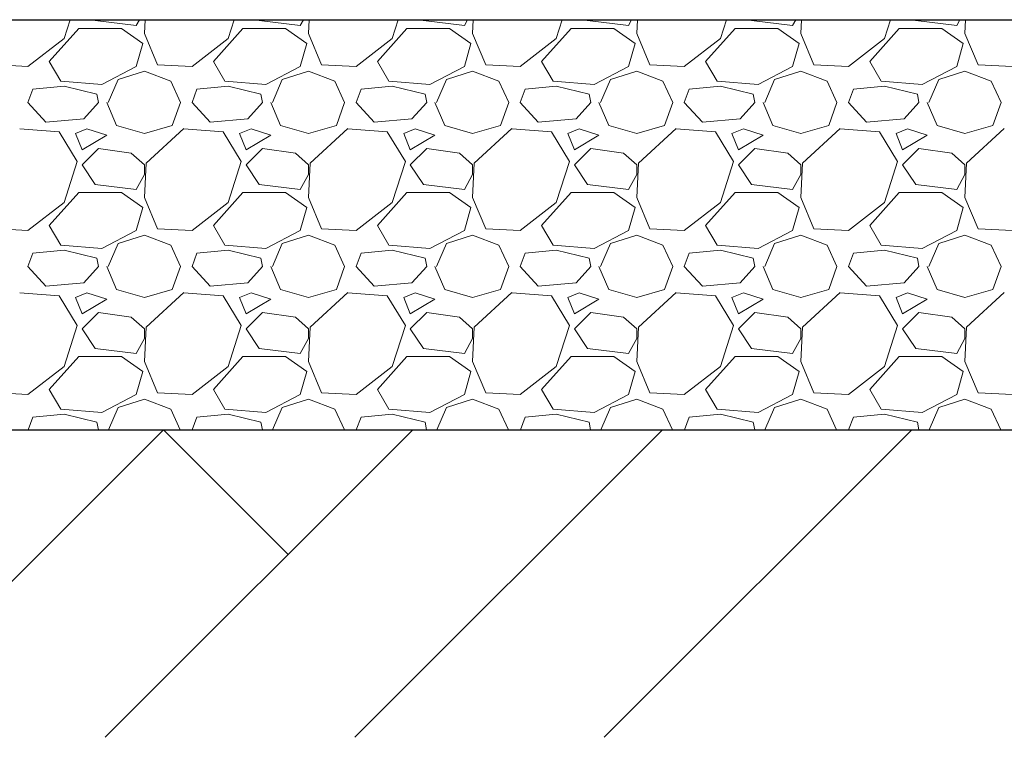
# Model space of a CAD drawing. Header units: millimetres. Extents: x 2063114 to 14983986, y -126020516 to 213791.
# Tile 96 of 256: x 2464068 to 2465268, y -1648577 to -1647702. Entities that reach past the tile are written whole.
import ezdxf

# ---------------------------------------------------------------- set-up
doc = ezdxf.new("R2010")
doc.units = ezdxf.units.MM
doc.layers.add('.', color=7, linetype='Continuous', lineweight=15)
doc.layers.add('Format', color=7, linetype='Continuous', lineweight=35)

msp = doc.modelspace()

# ---------------------------------------------------------------- linework, layer by layer
at = {"layer": '.', "linetype": 'Continuous', "lineweight": 0}
for p, q in [((2464122.39046, -1647724.4868), (2464129.72165, -1647701.57683)), ((2464159.78299, -1647701.57683), (2464160.38939, -1647702.48644)), ((2464160.38918, -1647702.48825), (2464210.38927, -1647708.48826)), ((2464210.38932, -1647708.48641), (2464214.22798, -1647701.57683)), ((2464221.19301, -1647701.57683), (2464220.38779, -1647718.48639)), ((2464322.39046, -1647724.4868), (2464329.72165, -1647701.57683)), ((2464359.78299, -1647701.57683), (2464360.38939, -1647702.48644)), ((2464360.38918, -1647702.48825), (2464410.38927, -1647708.48826)), ((2464410.38932, -1647708.48641), (2464414.22798, -1647701.57683)), ((2464421.19301, -1647701.57683), (2464420.38779, -1647718.48639)), ((2464522.39046, -1647724.4868), (2464529.72165, -1647701.57683)), ((2464559.78299, -1647701.57683), (2464560.38939, -1647702.48644)), ((2464560.38918, -1647702.48825), (2464610.38927, -1647708.48826)), ((2464610.38932, -1647708.48641), (2464614.22798, -1647701.57683)), ((2464621.19301, -1647701.57683), (2464620.38779, -1647718.48639)), ((2464722.39046, -1647724.4868), (2464729.72165, -1647701.57683)), ((2464759.78299, -1647701.57683), (2464760.38939, -1647702.48644)), ((2464760.38918, -1647702.48825), (2464810.38927, -1647708.48826)), ((2464810.38932, -1647708.48641), (2464814.22798, -1647701.57683)), ((2464821.19301, -1647701.57683), (2464820.38779, -1647718.48639)), ((2464922.39046, -1647724.4868), (2464929.72165, -1647701.57683)), ((2464959.78299, -1647701.57683), (2464960.38939, -1647702.48644)), ((2464960.38918, -1647702.48825), (2465010.38927, -1647708.48826)), ((2465010.38932, -1647708.48641), (2465014.22798, -1647701.57683)), ((2465021.19301, -1647701.57683), (2465020.38779, -1647718.48639)), ((2465122.39046, -1647724.4868), (2465129.72165, -1647701.57683)), ((2465159.78299, -1647701.57683), (2465160.38939, -1647702.48644)), ((2465160.38918, -1647702.48825), (2465210.38927, -1647708.48826)), ((2465210.38932, -1647708.48641), (2465214.22798, -1647701.57683)), ((2465221.19301, -1647701.57683), (2465220.38779, -1647718.48639)), ((2464104.38931, -1647752.48637), (2464140.38925, -1647712.48645)), ((2464140.3894, -1647712.48645), (2464192.3894, -1647712.48645)), ((2464192.38964, -1647712.48609), (2464218.38966, -1647730.4861)), ((2464220.39002, -1647718.48618), (2464236.39, -1647756.48613)), ((2464304.38931, -1647752.48637), (2464340.38925, -1647712.48645)), ((2464340.3894, -1647712.48645), (2464392.3894, -1647712.48645)), ((2464392.38964, -1647712.48609), (2464418.38966, -1647730.4861)), ((2464420.39002, -1647718.48618), (2464436.39, -1647756.48613)), ((2464504.38931, -1647752.48637), (2464540.38925, -1647712.48645)), ((2464540.3894, -1647712.48645), (2464592.3894, -1647712.48645)), ((2464592.38964, -1647712.48609), (2464618.38966, -1647730.4861)), ((2464620.39002, -1647718.48618), (2464636.39, -1647756.48613)), ((2464704.38931, -1647752.48637), (2464740.38925, -1647712.48645)), ((2464740.3894, -1647712.48645), (2464792.3894, -1647712.48645)), ((2464792.38964, -1647712.48609), (2464818.38966, -1647730.4861)), ((2464820.39002, -1647718.48618), (2464836.39, -1647756.48613)), ((2464904.38931, -1647752.48637), (2464940.38925, -1647712.48645)), ((2464940.3894, -1647712.48645), (2464992.3894, -1647712.48645)), ((2464992.38964, -1647712.48609), (2465018.38966, -1647730.4861)), ((2465020.39002, -1647718.48618), (2465036.39, -1647756.48613)), ((2465104.38931, -1647752.48637), (2465140.38925, -1647712.48645)), ((2465140.3894, -1647712.48645), (2465192.3894, -1647712.48645)), ((2465192.38964, -1647712.48609), (2465218.38966, -1647730.4861)), ((2465220.39002, -1647718.48618), (2465236.39, -1647756.48613)), ((2464078.3895, -1647758.4866), (2464122.38954, -1647724.48657)), ((2464218.38949, -1647730.48648), (2464210.3895, -1647758.48644)), ((2464278.3895, -1647758.4866), (2464322.38954, -1647724.48657)), ((2464418.38949, -1647730.48648), (2464410.3895, -1647758.48644)), ((2464478.3895, -1647758.4866), (2464522.38954, -1647724.48657)), ((2464618.38949, -1647730.48648), (2464610.3895, -1647758.48644)), ((2464678.3895, -1647758.4866), (2464722.38954, -1647724.48657)), ((2464818.38949, -1647730.48648), (2464810.3895, -1647758.48644)), ((2464878.3895, -1647758.4866), (2464922.38954, -1647724.48657)), ((2465018.38949, -1647730.48648), (2465010.3895, -1647758.48644)), ((2465078.3895, -1647758.4866), (2465122.38954, -1647724.48657)), ((2465218.38949, -1647730.48648), (2465210.3895, -1647758.48644)), ((2464118.39061, -1647776.48574), (2464104.39066, -1647752.48581)), ((2464318.39061, -1647776.48574), (2464304.39066, -1647752.48581)), ((2464518.39061, -1647776.48574), (2464504.39066, -1647752.48581)), ((2464718.39061, -1647776.48574), (2464704.39066, -1647752.48581)), ((2464918.39061, -1647776.48574), (2464904.39066, -1647752.48581)), ((2465118.39061, -1647776.48574), (2465104.39066, -1647752.48581)), ((2464036.38942, -1647756.48589), (2464078.38943, -1647758.48589)), ((2464210.38737, -1647758.48257), (2464168.38743, -1647780.48253)), ((2464188.38947, -1647774.48668), (2464220.38956, -1647764.48665)), ((2464220.3894, -1647764.48645), (2464252.38938, -1647776.48644)), ((2464236.38942, -1647756.48589), (2464278.38943, -1647758.48589)), ((2464410.38736, -1647758.48257), (2464368.38743, -1647780.48253)), ((2464388.38947, -1647774.48668), (2464420.38956, -1647764.48665)), ((2464420.3894, -1647764.48645), (2464452.38938, -1647776.48644)), ((2464436.38942, -1647756.48589), (2464478.38943, -1647758.48589)), ((2464610.38736, -1647758.48257), (2464568.38743, -1647780.48253)), ((2464588.38947, -1647774.48668), (2464620.38956, -1647764.48665)), ((2464620.3894, -1647764.48645), (2464652.38938, -1647776.48644)), ((2464636.38942, -1647756.48589), (2464678.38943, -1647758.48589)), ((2464810.38736, -1647758.48257), (2464768.38743, -1647780.48253)), ((2464788.38947, -1647774.48668), (2464820.38956, -1647764.48665)), ((2464820.3894, -1647764.48645), (2464852.38938, -1647776.48644)), ((2464836.38942, -1647756.48589), (2464878.38943, -1647758.48589)), ((2465010.38736, -1647758.48257), (2464968.38743, -1647780.48253)), ((2464988.38947, -1647774.48668), (2465020.38956, -1647764.48665)), ((2465020.3894, -1647764.48645), (2465052.38938, -1647776.48644)), ((2465036.38942, -1647756.48589), (2465078.38943, -1647758.48589)), ((2465210.38736, -1647758.48257), (2465168.38743, -1647780.48253)), ((2465188.38947, -1647774.48668), (2465220.38956, -1647764.48665)), ((2465220.3894, -1647764.48645), (2465252.38938, -1647776.48644)), ((2465236.38942, -1647756.48589), (2465278.38943, -1647758.48589)), ((2464168.38936, -1647780.48687), (2464118.38931, -1647776.48687)), ((2464176.38932, -1647802.48641), (2464188.38928, -1647774.4865)), ((2464252.39018, -1647776.48608), (2464264.39016, -1647802.48604)), ((2464368.38936, -1647780.48687), (2464318.38931, -1647776.48687)), ((2464376.38932, -1647802.48641), (2464388.38928, -1647774.4865)), ((2464452.39018, -1647776.48608), (2464464.39016, -1647802.48604)), ((2464568.38936, -1647780.48687), (2464518.38931, -1647776.48687)), ((2464576.38932, -1647802.48641), (2464588.38928, -1647774.4865)), ((2464652.39018, -1647776.48608), (2464664.39016, -1647802.48604)), ((2464768.38936, -1647780.48687), (2464718.38931, -1647776.48687)), ((2464776.38932, -1647802.48641), (2464788.38928, -1647774.4865)), ((2464852.39018, -1647776.48608), (2464864.39016, -1647802.48604)), ((2464968.38936, -1647780.48687), (2464918.38931, -1647776.48687)), ((2464976.38932, -1647802.48641), (2464988.38928, -1647774.4865)), ((2465052.39018, -1647776.48608), (2465064.39016, -1647802.48604)), ((2465168.38936, -1647780.48687), (2465118.38931, -1647776.48687)), ((2465176.38932, -1647802.48641), (2465188.38928, -1647774.4865)), ((2465252.39018, -1647776.48608), (2465264.39016, -1647802.48604)), ((2464078.38937, -1647802.48644), (2464084.38936, -1647786.48644)), ((2464122.3892, -1647782.48455), (2464084.38914, -1647786.48456)), ((2464162.3894, -1647792.48645), (2464122.38945, -1647782.48646)), ((2464278.38937, -1647802.48644), (2464284.38936, -1647786.48644)), ((2464322.3892, -1647782.48455), (2464284.38914, -1647786.48456)), ((2464362.3894, -1647792.48645), (2464322.38945, -1647782.48646)), ((2464478.38937, -1647802.48644), (2464484.38936, -1647786.48644)), ((2464522.3892, -1647782.48455), (2464484.38914, -1647786.48456)), ((2464562.3894, -1647792.48645), (2464522.38945, -1647782.48646)), ((2464678.38937, -1647802.48644), (2464684.38936, -1647786.48644)), ((2464722.3892, -1647782.48455), (2464684.38914, -1647786.48456)), ((2464762.3894, -1647792.48645), (2464722.38945, -1647782.48646)), ((2464878.38937, -1647802.48644), (2464884.38936, -1647786.48644)), ((2464922.3892, -1647782.48455), (2464884.38914, -1647786.48456)), ((2464962.3894, -1647792.48645), (2464922.38945, -1647782.48646)), ((2465078.38937, -1647802.48644), (2465084.38936, -1647786.48644)), ((2465122.3892, -1647782.48455), (2465084.38914, -1647786.48456)), ((2465162.3894, -1647792.48645), (2465122.38945, -1647782.48646)), ((2464100.38939, -1647826.48645), (2464078.38942, -1647802.48648)), ((2464164.39029, -1647802.48726), (2464146.39032, -1647822.48722)), ((2464164.38941, -1647802.48644), (2464162.38942, -1647792.48648)), ((2464174.38981, -1647802.48627), (2464186.38977, -1647830.48619)), ((2464254.38911, -1647830.48622), (2464264.38913, -1647802.48616)), ((2464300.38939, -1647826.48645), (2464278.38942, -1647802.48648)), ((2464364.39029, -1647802.48726), (2464346.39032, -1647822.48722)), ((2464364.38941, -1647802.48644), (2464362.38942, -1647792.48648)), ((2464374.38981, -1647802.48627), (2464386.38977, -1647830.48619)), ((2464454.38911, -1647830.48622), (2464464.38913, -1647802.48616)), ((2464500.38939, -1647826.48645), (2464478.38942, -1647802.48648)), ((2464564.39029, -1647802.48726), (2464546.39032, -1647822.48722)), ((2464564.38941, -1647802.48644), (2464562.38942, -1647792.48648)), ((2464574.38981, -1647802.48627), (2464586.38977, -1647830.48619)), ((2464654.38911, -1647830.48622), (2464664.38913, -1647802.48616)), ((2464700.38939, -1647826.48645), (2464678.38942, -1647802.48648)), ((2464764.39029, -1647802.48726), (2464746.39032, -1647822.48722)), ((2464764.38941, -1647802.48644), (2464762.38942, -1647792.48648)), ((2464774.38981, -1647802.48627), (2464786.38977, -1647830.48619)), ((2464854.38911, -1647830.48622), (2464864.38913, -1647802.48616)), ((2464900.38939, -1647826.48645), (2464878.38942, -1647802.48648)), ((2464964.39029, -1647802.48726), (2464946.39032, -1647822.48722)), ((2464964.38941, -1647802.48644), (2464962.38942, -1647792.48648)), ((2464974.38981, -1647802.48627), (2464986.38977, -1647830.48619)), ((2465054.38911, -1647830.48622), (2465064.38913, -1647802.48616)), ((2465100.38939, -1647826.48645), (2465078.38942, -1647802.48648)), ((2465164.39029, -1647802.48726), (2465146.39032, -1647822.48722)), ((2465164.38941, -1647802.48644), (2465162.38942, -1647792.48648)), ((2465174.38981, -1647802.48627), (2465186.38977, -1647830.48619)), ((2465254.38911, -1647830.48622), (2465264.38913, -1647802.48616)), ((2464146.38935, -1647822.48585), (2464100.38933, -1647826.48585)), ((2464346.38935, -1647822.48585), (2464300.38934, -1647826.48585)), ((2464546.38935, -1647822.48585), (2464500.38933, -1647826.48585)), ((2464746.38935, -1647822.48585), (2464700.38933, -1647826.48585)), ((2464946.38935, -1647822.48585), (2464900.38933, -1647826.48585)), ((2465146.38935, -1647822.48585), (2465100.38933, -1647826.48585)), ((2464116.38943, -1647838.48599), (2464068.38941, -1647834.48599)), ((2464138.38826, -1647874.48714), (2464116.38829, -1647838.48718)), ((2464150.38957, -1647834.48684), (2464136.38952, -1647840.48687)), ((2464174.3894, -1647842.48645), (2464150.38942, -1647834.48646)), ((2464186.38939, -1647830.48647), (2464220.3893, -1647840.48645)), ((2464220.38945, -1647840.48662), (2464254.38936, -1647830.48664)), ((2464268.38274, -1647834.47915), (2464222.38278, -1647876.47912)), ((2464316.38943, -1647838.48599), (2464268.38941, -1647834.48599)), ((2464338.38826, -1647874.48714), (2464316.38829, -1647838.48718)), ((2464350.38957, -1647834.48684), (2464336.38952, -1647840.48687)), ((2464374.3894, -1647842.48645), (2464350.38942, -1647834.48646)), ((2464386.38939, -1647830.48647), (2464420.3893, -1647840.48645)), ((2464420.38945, -1647840.48662), (2464454.38936, -1647830.48664)), ((2464468.38274, -1647834.47915), (2464422.38278, -1647876.47912)), ((2464516.38943, -1647838.48599), (2464468.38941, -1647834.48599)), ((2464538.38826, -1647874.48714), (2464516.38829, -1647838.48718)), ((2464550.38957, -1647834.48684), (2464536.38952, -1647840.48687)), ((2464574.3894, -1647842.48645), (2464550.38942, -1647834.48646)), ((2464586.38939, -1647830.48647), (2464620.3893, -1647840.48645)), ((2464620.38945, -1647840.48662), (2464654.38936, -1647830.48664)), ((2464668.38274, -1647834.47915), (2464622.38278, -1647876.47912)), ((2464716.38943, -1647838.48599), (2464668.38941, -1647834.48599)), ((2464738.38826, -1647874.48714), (2464716.38829, -1647838.48718)), ((2464750.38957, -1647834.48684), (2464736.38952, -1647840.48687)), ((2464774.3894, -1647842.48645), (2464750.38942, -1647834.48646)), ((2464786.38939, -1647830.48647), (2464820.3893, -1647840.48645)), ((2464820.38945, -1647840.48662), (2464854.38936, -1647830.48664)), ((2464868.38274, -1647834.47915), (2464822.38278, -1647876.47912)), ((2464916.38943, -1647838.48599), (2464868.38941, -1647834.48599)), ((2464938.38826, -1647874.48714), (2464916.38829, -1647838.48718)), ((2464950.38957, -1647834.48684), (2464936.38952, -1647840.48687)), ((2464974.3894, -1647842.48645), (2464950.38942, -1647834.48646)), ((2464986.38939, -1647830.48647), (2465020.3893, -1647840.48645)), ((2465020.38945, -1647840.48662), (2465054.38936, -1647830.48664)), ((2465068.38274, -1647834.47915), (2465022.38278, -1647876.47912)), ((2465116.38943, -1647838.48599), (2465068.38941, -1647834.48599)), ((2465138.38826, -1647874.48714), (2465116.38828, -1647838.48718)), ((2465150.38957, -1647834.48684), (2465136.38952, -1647840.48687)), ((2465174.3894, -1647842.48645), (2465150.38942, -1647834.48646)), ((2465186.38939, -1647830.48647), (2465220.3893, -1647840.48645)), ((2465220.38945, -1647840.48662), (2465254.38936, -1647830.48664)), ((2465268.38274, -1647834.47915), (2465222.38278, -1647876.47912)), ((2464136.38922, -1647840.48652), (2464144.38919, -1647860.48646)), ((2464144.38939, -1647860.48643), (2464174.38946, -1647842.48639)), ((2464336.38922, -1647840.48652), (2464344.38919, -1647860.48646)), ((2464344.38939, -1647860.48643), (2464374.38946, -1647842.48639)), ((2464536.38922, -1647840.48652), (2464544.38919, -1647860.48646)), ((2464544.38939, -1647860.48643), (2464574.38946, -1647842.48639)), ((2464736.38922, -1647840.48652), (2464744.38919, -1647860.48646)), ((2464744.38939, -1647860.48643), (2464774.38946, -1647842.48639)), ((2464936.38922, -1647840.48652), (2464944.38919, -1647860.48646)), ((2464944.38939, -1647860.48643), (2464974.38946, -1647842.48639)), ((2465136.38922, -1647840.48652), (2465144.38919, -1647860.48646)), ((2465144.38939, -1647860.48643), (2465174.38946, -1647842.48639)), ((2464164.3894, -1647858.48645), (2464144.38945, -1647878.4864)), ((2464204.38941, -1647864.48631), (2464164.38951, -1647858.48633)), ((2464364.3894, -1647858.48645), (2464344.38945, -1647878.4864)), ((2464404.38941, -1647864.48631), (2464364.38951, -1647858.48633)), ((2464564.3894, -1647858.48645), (2464544.38945, -1647878.4864)), ((2464604.38941, -1647864.48631), (2464564.38951, -1647858.48633)), ((2464764.3894, -1647858.48645), (2464744.38945, -1647878.4864)), ((2464804.38941, -1647864.48631), (2464764.38951, -1647858.48633)), ((2464964.3894, -1647858.48645), (2464944.38945, -1647878.4864)), ((2465004.38941, -1647864.48631), (2464964.38951, -1647858.48633)), ((2465164.3894, -1647858.48645), (2465144.38945, -1647878.4864)), ((2465204.38941, -1647864.48631), (2465164.38951, -1647858.48633)), ((2464122.39046, -1647924.4868), (2464138.39046, -1647874.48682)), ((2464220.38965, -1647878.48615), (2464204.38972, -1647864.48621)), ((2464322.39046, -1647924.4868), (2464338.39046, -1647874.48682)), ((2464420.38965, -1647878.48615), (2464404.38972, -1647864.48621)), ((2464522.39046, -1647924.4868), (2464538.39046, -1647874.48682)), ((2464620.38965, -1647878.48615), (2464604.38972, -1647864.48621)), ((2464722.39046, -1647924.4868), (2464738.39046, -1647874.48682)), ((2464820.38965, -1647878.48615), (2464804.38972, -1647864.48621)), ((2464922.39046, -1647924.4868), (2464938.39046, -1647874.48682)), ((2465020.38965, -1647878.48615), (2465004.38972, -1647864.48621)), ((2465122.39046, -1647924.4868), (2465138.39046, -1647874.48682)), ((2465220.38965, -1647878.48615), (2465204.38972, -1647864.48621)), ((2464144.3894, -1647878.48645), (2464160.38939, -1647902.48644)), ((2464222.38779, -1647876.48638), (2464220.38779, -1647918.48639)), ((2464220.3894, -1647890.48645), (2464220.3894, -1647878.48645)), ((2464344.3894, -1647878.48645), (2464360.38939, -1647902.48644)), ((2464422.38779, -1647876.48638), (2464420.38779, -1647918.48639)), ((2464420.3894, -1647890.48645), (2464420.3894, -1647878.48645)), ((2464544.3894, -1647878.48645), (2464560.38939, -1647902.48644)), ((2464622.38779, -1647876.48638), (2464620.38779, -1647918.48639)), ((2464620.3894, -1647890.48645), (2464620.3894, -1647878.48645)), ((2464744.3894, -1647878.48645), (2464760.38939, -1647902.48644)), ((2464822.38779, -1647876.48638), (2464820.38779, -1647918.48639)), ((2464820.3894, -1647890.48645), (2464820.3894, -1647878.48645)), ((2464944.3894, -1647878.48645), (2464960.38939, -1647902.48644)), ((2465022.38779, -1647876.48638), (2465020.38779, -1647918.48639)), ((2465020.3894, -1647890.48645), (2465020.3894, -1647878.48645)), ((2465144.3894, -1647878.48645), (2465160.38939, -1647902.48644)), ((2465222.38779, -1647876.48638), (2465220.38779, -1647918.48639)), ((2465220.3894, -1647890.48645), (2465220.3894, -1647878.48645)), ((2464210.38932, -1647908.48641), (2464220.3893, -1647890.48646)), ((2464410.38932, -1647908.48641), (2464420.3893, -1647890.48646)), ((2464610.38932, -1647908.48641), (2464620.3893, -1647890.48646)), ((2464810.38932, -1647908.48641), (2464820.3893, -1647890.48646)), ((2465010.38932, -1647908.48641), (2465020.3893, -1647890.48646)), ((2465210.38932, -1647908.48641), (2465220.3893, -1647890.48646)), ((2464160.38918, -1647902.48825), (2464210.38927, -1647908.48826)), ((2464360.38918, -1647902.48825), (2464410.38927, -1647908.48826)), ((2464560.38918, -1647902.48825), (2464610.38927, -1647908.48826)), ((2464760.38918, -1647902.48825), (2464810.38927, -1647908.48826)), ((2464960.38918, -1647902.48825), (2465010.38927, -1647908.48826)), ((2465160.38918, -1647902.48825), (2465210.38927, -1647908.48826)), ((2464104.38931, -1647952.48637), (2464140.38925, -1647912.48645)), ((2464140.3894, -1647912.48645), (2464192.3894, -1647912.48645)), ((2464192.38964, -1647912.48609), (2464218.38966, -1647930.4861)), ((2464220.39002, -1647918.48618), (2464236.39, -1647956.48613)), ((2464304.38931, -1647952.48637), (2464340.38925, -1647912.48645)), ((2464340.3894, -1647912.48645), (2464392.3894, -1647912.48645)), ((2464392.38964, -1647912.48609), (2464418.38966, -1647930.4861)), ((2464420.39002, -1647918.48618), (2464436.39, -1647956.48613)), ((2464504.38931, -1647952.48637), (2464540.38925, -1647912.48645)), ((2464540.3894, -1647912.48645), (2464592.3894, -1647912.48645)), ((2464592.38964, -1647912.48609), (2464618.38966, -1647930.4861)), ((2464620.39002, -1647918.48618), (2464636.39, -1647956.48613)), ((2464704.38931, -1647952.48637), (2464740.38925, -1647912.48645)), ((2464740.3894, -1647912.48645), (2464792.3894, -1647912.48645)), ((2464792.38964, -1647912.48609), (2464818.38966, -1647930.4861)), ((2464820.39002, -1647918.48618), (2464836.39, -1647956.48613)), ((2464904.38931, -1647952.48637), (2464940.38925, -1647912.48645)), ((2464940.3894, -1647912.48645), (2464992.3894, -1647912.48645)), ((2464992.38964, -1647912.48609), (2465018.38966, -1647930.4861)), ((2465020.39002, -1647918.48618), (2465036.39, -1647956.48613)), ((2465104.38931, -1647952.48637), (2465140.38925, -1647912.48645)), ((2465140.3894, -1647912.48645), (2465192.3894, -1647912.48645)), ((2465192.38964, -1647912.48609), (2465218.38966, -1647930.4861)), ((2465220.39002, -1647918.48618), (2465236.39, -1647956.48613)), ((2464078.3895, -1647958.4866), (2464122.38954, -1647924.48657)), ((2464218.38949, -1647930.48648), (2464210.3895, -1647958.48644)), ((2464278.3895, -1647958.4866), (2464322.38954, -1647924.48657)), ((2464418.38949, -1647930.48648), (2464410.3895, -1647958.48644)), ((2464478.3895, -1647958.4866), (2464522.38954, -1647924.48657)), ((2464618.38949, -1647930.48648), (2464610.3895, -1647958.48644)), ((2464678.3895, -1647958.4866), (2464722.38954, -1647924.48657)), ((2464818.38949, -1647930.48648), (2464810.3895, -1647958.48644)), ((2464878.3895, -1647958.4866), (2464922.38954, -1647924.48657)), ((2465018.38949, -1647930.48648), (2465010.3895, -1647958.48644)), ((2465078.3895, -1647958.4866), (2465122.38954, -1647924.48657)), ((2465218.38949, -1647930.48648), (2465210.3895, -1647958.48644)), ((2464036.38942, -1647956.48589), (2464078.38943, -1647958.48589)), ((2464118.39061, -1647976.48574), (2464104.39066, -1647952.48581)), ((2464210.38736, -1647958.48257), (2464168.38743, -1647980.48253)), ((2464236.38942, -1647956.48589), (2464278.38943, -1647958.48589)), ((2464318.39061, -1647976.48574), (2464304.39066, -1647952.48581)), ((2464410.38736, -1647958.48257), (2464368.38743, -1647980.48253)), ((2464436.38942, -1647956.48589), (2464478.38943, -1647958.48589)), ((2464518.39061, -1647976.48574), (2464504.39066, -1647952.48581)), ((2464610.38736, -1647958.48257), (2464568.38743, -1647980.48253)), ((2464636.38942, -1647956.48589), (2464678.38943, -1647958.48589)), ((2464718.39061, -1647976.48574), (2464704.39066, -1647952.48581)), ((2464810.38736, -1647958.48257), (2464768.38743, -1647980.48253)), ((2464836.38942, -1647956.48589), (2464878.38943, -1647958.48589)), ((2464918.39061, -1647976.48574), (2464904.39066, -1647952.48581)), ((2465010.38736, -1647958.48257), (2464968.38743, -1647980.48253)), ((2465036.38942, -1647956.48589), (2465078.38943, -1647958.48589)), ((2465118.39061, -1647976.48574), (2465104.39066, -1647952.48581)), ((2465210.38736, -1647958.48257), (2465168.38743, -1647980.48253)), ((2465236.38942, -1647956.48589), (2465278.38943, -1647958.48589)), ((2464188.38947, -1647974.48668), (2464220.38956, -1647964.48665)), ((2464220.3894, -1647964.48645), (2464252.38938, -1647976.48644)), ((2464388.38947, -1647974.48668), (2464420.38956, -1647964.48665)), ((2464420.3894, -1647964.48645), (2464452.38938, -1647976.48644)), ((2464588.38947, -1647974.48668), (2464620.38956, -1647964.48665)), ((2464620.3894, -1647964.48645), (2464652.38938, -1647976.48644)), ((2464788.38947, -1647974.48668), (2464820.38956, -1647964.48665)), ((2464820.3894, -1647964.48645), (2464852.38938, -1647976.48644)), ((2464988.38947, -1647974.48668), (2465020.38956, -1647964.48665)), ((2465020.3894, -1647964.48645), (2465052.38938, -1647976.48644)), ((2465188.38947, -1647974.48668), (2465220.38956, -1647964.48665)), ((2465220.3894, -1647964.48645), (2465252.38938, -1647976.48644)), ((2464122.3892, -1647982.48455), (2464084.38914, -1647986.48456)), ((2464168.38936, -1647980.48687), (2464118.38931, -1647976.48687)), ((2464162.3894, -1647992.48645), (2464122.38945, -1647982.48646)), ((2464176.38932, -1648002.48641), (2464188.38928, -1647974.4865)), ((2464252.39018, -1647976.48608), (2464264.39016, -1648002.48604)), ((2464322.3892, -1647982.48455), (2464284.38914, -1647986.48456)), ((2464368.38936, -1647980.48687), (2464318.38931, -1647976.48687)), ((2464362.3894, -1647992.48645), (2464322.38945, -1647982.48646)), ((2464376.38932, -1648002.48641), (2464388.38928, -1647974.4865)), ((2464452.39018, -1647976.48608), (2464464.39016, -1648002.48604)), ((2464522.3892, -1647982.48455), (2464484.38914, -1647986.48456)), ((2464568.38936, -1647980.48687), (2464518.38931, -1647976.48687)), ((2464562.3894, -1647992.48645), (2464522.38945, -1647982.48646)), ((2464576.38932, -1648002.48641), (2464588.38928, -1647974.4865)), ((2464652.39018, -1647976.48608), (2464664.39016, -1648002.48604)), ((2464722.3892, -1647982.48455), (2464684.38914, -1647986.48456)), ((2464768.38936, -1647980.48687), (2464718.38931, -1647976.48687)), ((2464762.3894, -1647992.48645), (2464722.38945, -1647982.48646)), ((2464776.38932, -1648002.48641), (2464788.38928, -1647974.4865)), ((2464852.39018, -1647976.48608), (2464864.39016, -1648002.48604)), ((2464922.3892, -1647982.48455), (2464884.38914, -1647986.48456)), ((2464968.38936, -1647980.48687), (2464918.38931, -1647976.48687)), ((2464962.3894, -1647992.48645), (2464922.38945, -1647982.48646)), ((2464976.38932, -1648002.48641), (2464988.38928, -1647974.4865)), ((2465052.39018, -1647976.48608), (2465064.39016, -1648002.48604)), ((2465122.3892, -1647982.48455), (2465084.38914, -1647986.48456)), ((2465168.38936, -1647980.48687), (2465118.38931, -1647976.48687)), ((2465162.3894, -1647992.48645), (2465122.38945, -1647982.48646)), ((2465176.38932, -1648002.48641), (2465188.38928, -1647974.4865)), ((2465252.39018, -1647976.48608), (2465264.39016, -1648002.48604)), ((2464078.38937, -1648002.48644), (2464084.38936, -1647986.48644)), ((2464164.38941, -1648002.48644), (2464162.38942, -1647992.48648)), ((2464278.38937, -1648002.48644), (2464284.38936, -1647986.48644)), ((2464364.38941, -1648002.48644), (2464362.38942, -1647992.48648)), ((2464478.38937, -1648002.48644), (2464484.38936, -1647986.48644)), ((2464564.38941, -1648002.48644), (2464562.38942, -1647992.48648)), ((2464678.38937, -1648002.48644), (2464684.38936, -1647986.48644)), ((2464764.38941, -1648002.48644), (2464762.38942, -1647992.48648)), ((2464878.38937, -1648002.48644), (2464884.38936, -1647986.48644)), ((2464964.38941, -1648002.48644), (2464962.38942, -1647992.48648)), ((2465078.38937, -1648002.48644), (2465084.38936, -1647986.48644)), ((2465164.38941, -1648002.48644), (2465162.38942, -1647992.48648)), ((2464100.38939, -1648026.48645), (2464078.38942, -1648002.48648)), ((2464164.39029, -1648002.48726), (2464146.39032, -1648022.48722)), ((2464174.38981, -1648002.48627), (2464186.38977, -1648030.48619)), ((2464254.38911, -1648030.48622), (2464264.38913, -1648002.48616)), ((2464300.38939, -1648026.48645), (2464278.38942, -1648002.48648)), ((2464364.39029, -1648002.48726), (2464346.39032, -1648022.48722)), ((2464374.38981, -1648002.48627), (2464386.38977, -1648030.48619)), ((2464454.38911, -1648030.48622), (2464464.38913, -1648002.48616)), ((2464500.38939, -1648026.48645), (2464478.38942, -1648002.48648)), ((2464564.39029, -1648002.48726), (2464546.39032, -1648022.48722)), ((2464574.38981, -1648002.48627), (2464586.38977, -1648030.48619)), ((2464654.38911, -1648030.48622), (2464664.38913, -1648002.48616)), ((2464700.38939, -1648026.48645), (2464678.38942, -1648002.48648)), ((2464764.39029, -1648002.48726), (2464746.39032, -1648022.48722)), ((2464774.38981, -1648002.48627), (2464786.38977, -1648030.48619)), ((2464854.38911, -1648030.48622), (2464864.38913, -1648002.48616)), ((2464900.38939, -1648026.48645), (2464878.38942, -1648002.48648)), ((2464964.39029, -1648002.48726), (2464946.39032, -1648022.48722)), ((2464974.38981, -1648002.48627), (2464986.38977, -1648030.48619)), ((2465054.38911, -1648030.48622), (2465064.38913, -1648002.48616)), ((2465100.38939, -1648026.48645), (2465078.38942, -1648002.48648)), ((2465164.39029, -1648002.48726), (2465146.39032, -1648022.48722)), ((2465174.38981, -1648002.48627), (2465186.38977, -1648030.48619)), ((2465254.38911, -1648030.48622), (2465264.38913, -1648002.48616)), ((2464146.38935, -1648022.48585), (2464100.38934, -1648026.48585)), ((2464186.38939, -1648030.48647), (2464220.3893, -1648040.48645)), ((2464220.38945, -1648040.48662), (2464254.38936, -1648030.48664)), ((2464346.38935, -1648022.48585), (2464300.38933, -1648026.48585)), ((2464386.38939, -1648030.48647), (2464420.3893, -1648040.48645)), ((2464420.38945, -1648040.48662), (2464454.38936, -1648030.48664)), ((2464546.38935, -1648022.48585), (2464500.38933, -1648026.48585)), ((2464586.38939, -1648030.48647), (2464620.3893, -1648040.48645)), ((2464620.38945, -1648040.48662), (2464654.38936, -1648030.48664)), ((2464746.38935, -1648022.48585), (2464700.38933, -1648026.48585)), ((2464786.38939, -1648030.48647), (2464820.3893, -1648040.48645)), ((2464820.38945, -1648040.48662), (2464854.38936, -1648030.48664)), ((2464946.38935, -1648022.48585), (2464900.38933, -1648026.48585)), ((2464986.38939, -1648030.48647), (2465020.3893, -1648040.48645)), ((2465020.38945, -1648040.48662), (2465054.38936, -1648030.48664)), ((2465146.38935, -1648022.48585), (2465100.38933, -1648026.48585)), ((2465186.38939, -1648030.48647), (2465220.3893, -1648040.48645)), ((2465220.38945, -1648040.48662), (2465254.38936, -1648030.48664)), ((2464116.38943, -1648038.48599), (2464068.38941, -1648034.48599)), ((2464138.38826, -1648074.48714), (2464116.38829, -1648038.48718)), ((2464136.38922, -1648040.48652), (2464144.38919, -1648060.48646)), ((2464150.38957, -1648034.48684), (2464136.38952, -1648040.48687)), ((2464144.38939, -1648060.48643), (2464174.38946, -1648042.48639)), ((2464174.3894, -1648042.48645), (2464150.38942, -1648034.48646)), ((2464268.38274, -1648034.47915), (2464222.38278, -1648076.47912)), ((2464316.38943, -1648038.48599), (2464268.38941, -1648034.48599)), ((2464338.38826, -1648074.48714), (2464316.38829, -1648038.48718)), ((2464336.38922, -1648040.48652), (2464344.38919, -1648060.48646)), ((2464350.38957, -1648034.48684), (2464336.38952, -1648040.48687)), ((2464344.38939, -1648060.48643), (2464374.38946, -1648042.48639)), ((2464374.3894, -1648042.48645), (2464350.38942, -1648034.48646)), ((2464468.38274, -1648034.47915), (2464422.38278, -1648076.47912)), ((2464516.38943, -1648038.48599), (2464468.38941, -1648034.48599)), ((2464538.38826, -1648074.48714), (2464516.38829, -1648038.48718)), ((2464536.38922, -1648040.48652), (2464544.38919, -1648060.48646)), ((2464550.38957, -1648034.48684), (2464536.38952, -1648040.48687)), ((2464544.38939, -1648060.48643), (2464574.38946, -1648042.48639)), ((2464574.3894, -1648042.48645), (2464550.38942, -1648034.48646)), ((2464668.38274, -1648034.47915), (2464622.38278, -1648076.47912)), ((2464716.38943, -1648038.48599), (2464668.38941, -1648034.48599)), ((2464738.38826, -1648074.48714), (2464716.38829, -1648038.48718)), ((2464736.38922, -1648040.48652), (2464744.38919, -1648060.48646)), ((2464750.38957, -1648034.48684), (2464736.38952, -1648040.48687)), ((2464744.38939, -1648060.48643), (2464774.38946, -1648042.48639)), ((2464774.3894, -1648042.48645), (2464750.38942, -1648034.48646)), ((2464868.38274, -1648034.47915), (2464822.38278, -1648076.47912)), ((2464916.38943, -1648038.48599), (2464868.38941, -1648034.48599)), ((2464938.38826, -1648074.48714), (2464916.38829, -1648038.48718)), ((2464936.38922, -1648040.48652), (2464944.38919, -1648060.48646)), ((2464950.38957, -1648034.48684), (2464936.38952, -1648040.48687)), ((2464944.38939, -1648060.48643), (2464974.38946, -1648042.48639)), ((2464974.3894, -1648042.48645), (2464950.38942, -1648034.48646)), ((2465068.38274, -1648034.47915), (2465022.38277, -1648076.47912)), ((2465116.38943, -1648038.48599), (2465068.38941, -1648034.48599)), ((2465138.38826, -1648074.48714), (2465116.38828, -1648038.48718)), ((2465136.38922, -1648040.48652), (2465144.38919, -1648060.48646)), ((2465150.38957, -1648034.48684), (2465136.38952, -1648040.48687)), ((2465144.38939, -1648060.48643), (2465174.38946, -1648042.48639)), ((2465174.3894, -1648042.48645), (2465150.38942, -1648034.48646)), ((2465268.38274, -1648034.47915), (2465222.38277, -1648076.47912)), ((2464164.3894, -1648058.48645), (2464144.38945, -1648078.4864)), ((2464204.38941, -1648064.48631), (2464164.38951, -1648058.48633)), ((2464220.38965, -1648078.48615), (2464204.38972, -1648064.48621)), ((2464364.3894, -1648058.48645), (2464344.38945, -1648078.4864)), ((2464404.38941, -1648064.48631), (2464364.38951, -1648058.48633)), ((2464420.38965, -1648078.48615), (2464404.38972, -1648064.48621)), ((2464564.3894, -1648058.48645), (2464544.38945, -1648078.4864)), ((2464604.38941, -1648064.48631), (2464564.38951, -1648058.48633)), ((2464620.38965, -1648078.48615), (2464604.38972, -1648064.48621)), ((2464764.3894, -1648058.48645), (2464744.38945, -1648078.4864)), ((2464804.38941, -1648064.48631), (2464764.38951, -1648058.48633)), ((2464820.38965, -1648078.48615), (2464804.38972, -1648064.48621)), ((2464964.3894, -1648058.48645), (2464944.38945, -1648078.4864)), ((2465004.38941, -1648064.48631), (2464964.38951, -1648058.48633)), ((2465020.38965, -1648078.48615), (2465004.38972, -1648064.48621)), ((2465164.3894, -1648058.48645), (2465144.38945, -1648078.4864)), ((2465204.38941, -1648064.48631), (2465164.38951, -1648058.48633)), ((2465220.38965, -1648078.48615), (2465204.38972, -1648064.48621)), ((2464122.39046, -1648124.4868), (2464138.39046, -1648074.48682)), ((2464144.3894, -1648078.48645), (2464160.38939, -1648102.48644)), ((2464222.38779, -1648076.48638), (2464220.38779, -1648118.48639)), ((2464220.3894, -1648090.48645), (2464220.3894, -1648078.48645)), ((2464322.39046, -1648124.4868), (2464338.39046, -1648074.48682)), ((2464344.3894, -1648078.48645), (2464360.38939, -1648102.48644)), ((2464422.38779, -1648076.48638), (2464420.38779, -1648118.48639)), ((2464420.3894, -1648090.48645), (2464420.3894, -1648078.48645)), ((2464522.39046, -1648124.4868), (2464538.39046, -1648074.48682)), ((2464544.3894, -1648078.48645), (2464560.38939, -1648102.48644)), ((2464622.38779, -1648076.48638), (2464620.38779, -1648118.48639)), ((2464620.3894, -1648090.48645), (2464620.3894, -1648078.48645)), ((2464722.39046, -1648124.4868), (2464738.39046, -1648074.48682)), ((2464744.3894, -1648078.48645), (2464760.38939, -1648102.48644)), ((2464822.38779, -1648076.48638), (2464820.38779, -1648118.48639)), ((2464820.3894, -1648090.48645), (2464820.3894, -1648078.48645)), ((2464922.39046, -1648124.4868), (2464938.39046, -1648074.48682)), ((2464944.3894, -1648078.48645), (2464960.38939, -1648102.48644)), ((2465022.38779, -1648076.48638), (2465020.38779, -1648118.48639)), ((2465020.3894, -1648090.48645), (2465020.3894, -1648078.48645)), ((2465122.39046, -1648124.4868), (2465138.39046, -1648074.48682)), ((2465144.3894, -1648078.48645), (2465160.38939, -1648102.48644)), ((2465222.38779, -1648076.48638), (2465220.38779, -1648118.48639)), ((2465220.3894, -1648090.48645), (2465220.3894, -1648078.48645)), ((2464210.38932, -1648108.48641), (2464220.3893, -1648090.48646)), ((2464410.38932, -1648108.48641), (2464420.3893, -1648090.48646)), ((2464610.38932, -1648108.48641), (2464620.3893, -1648090.48646)), ((2464810.38932, -1648108.48641), (2464820.3893, -1648090.48646)), ((2465010.38932, -1648108.48641), (2465020.3893, -1648090.48646)), ((2465210.38932, -1648108.48641), (2465220.3893, -1648090.48646)), ((2464160.38918, -1648102.48825), (2464210.38927, -1648108.48826)), ((2464360.38918, -1648102.48825), (2464410.38927, -1648108.48826)), ((2464560.38918, -1648102.48825), (2464610.38927, -1648108.48826)), ((2464760.38918, -1648102.48825), (2464810.38927, -1648108.48826)), ((2464960.38918, -1648102.48825), (2465010.38927, -1648108.48826)), ((2465160.38918, -1648102.48825), (2465210.38927, -1648108.48826)), ((2464104.38931, -1648152.48637), (2464140.38925, -1648112.48645)), ((2464140.3894, -1648112.48645), (2464192.3894, -1648112.48645)), ((2464192.38964, -1648112.48609), (2464218.38966, -1648130.4861)), ((2464304.38931, -1648152.48637), (2464340.38925, -1648112.48645)), ((2464340.3894, -1648112.48645), (2464392.3894, -1648112.48645)), ((2464392.38964, -1648112.48609), (2464418.38966, -1648130.4861)), ((2464504.38931, -1648152.48637), (2464540.38925, -1648112.48645)), ((2464540.3894, -1648112.48645), (2464592.3894, -1648112.48645)), ((2464592.38964, -1648112.48609), (2464618.38966, -1648130.4861)), ((2464704.38931, -1648152.48637), (2464740.38925, -1648112.48645)), ((2464740.3894, -1648112.48645), (2464792.3894, -1648112.48645)), ((2464792.38964, -1648112.48609), (2464818.38966, -1648130.4861)), ((2464904.38931, -1648152.48637), (2464940.38925, -1648112.48645)), ((2464940.3894, -1648112.48645), (2464992.3894, -1648112.48645)), ((2464992.38964, -1648112.48609), (2465018.38966, -1648130.4861)), ((2465104.38931, -1648152.48637), (2465140.38925, -1648112.48645)), ((2465140.3894, -1648112.48645), (2465192.3894, -1648112.48645)), ((2465192.38964, -1648112.48609), (2465218.38966, -1648130.4861)), ((2464078.3895, -1648158.4866), (2464122.38954, -1648124.48657)), ((2464220.39002, -1648118.48618), (2464236.39, -1648156.48613)), ((2464278.3895, -1648158.4866), (2464322.38954, -1648124.48657)), ((2464420.39002, -1648118.48618), (2464436.39, -1648156.48613)), ((2464478.3895, -1648158.4866), (2464522.38954, -1648124.48657)), ((2464620.39002, -1648118.48618), (2464636.39, -1648156.48613)), ((2464678.3895, -1648158.4866), (2464722.38954, -1648124.48657)), ((2464820.39002, -1648118.48618), (2464836.39, -1648156.48613)), ((2464878.3895, -1648158.4866), (2464922.38954, -1648124.48657)), ((2465020.39002, -1648118.48618), (2465036.39, -1648156.48613)), ((2465078.3895, -1648158.4866), (2465122.38954, -1648124.48657)), ((2465220.39002, -1648118.48618), (2465236.39, -1648156.48613)), ((2464218.38949, -1648130.48648), (2464210.3895, -1648158.48644)), ((2464418.38949, -1648130.48648), (2464410.3895, -1648158.48644)), ((2464618.38949, -1648130.48648), (2464610.3895, -1648158.48644)), ((2464818.38949, -1648130.48648), (2464810.3895, -1648158.48644)), ((2465018.38949, -1648130.48648), (2465010.3895, -1648158.48644)), ((2465218.38949, -1648130.48648), (2465210.3895, -1648158.48644)), ((2464036.38942, -1648156.48589), (2464078.38943, -1648158.48589)), ((2464118.39061, -1648176.48574), (2464104.39066, -1648152.48581)), ((2464210.38736, -1648158.48257), (2464168.38743, -1648180.48253)), ((2464236.38942, -1648156.48589), (2464278.38943, -1648158.48589)), ((2464318.39061, -1648176.48574), (2464304.39066, -1648152.48581)), ((2464410.38736, -1648158.48257), (2464368.38743, -1648180.48253)), ((2464436.38942, -1648156.48589), (2464478.38943, -1648158.48589)), ((2464518.39061, -1648176.48574), (2464504.39066, -1648152.48581)), ((2464610.38736, -1648158.48257), (2464568.38743, -1648180.48253)), ((2464636.38942, -1648156.48589), (2464678.38943, -1648158.48589)), ((2464718.39061, -1648176.48574), (2464704.39066, -1648152.48581)), ((2464810.38736, -1648158.48257), (2464768.38743, -1648180.48253)), ((2464836.38942, -1648156.48589), (2464878.38943, -1648158.48589)), ((2464918.39061, -1648176.48574), (2464904.39066, -1648152.48581)), ((2465010.38736, -1648158.48257), (2464968.38743, -1648180.48253)), ((2465036.38942, -1648156.48589), (2465078.38943, -1648158.48589)), ((2465118.39061, -1648176.48574), (2465104.39066, -1648152.48581)), ((2465210.38736, -1648158.48257), (2465168.38743, -1648180.48253)), ((2465236.38942, -1648156.48589), (2465278.38943, -1648158.48589)), ((2464176.68737, -1648201.79097), (2464188.38928, -1648174.4865)), ((2464188.38947, -1648174.48668), (2464220.38956, -1648164.48665)), ((2464220.3894, -1648164.48644), (2464252.38938, -1648176.48644)), ((2464376.68737, -1648201.79097), (2464388.38928, -1648174.4865)), ((2464388.38947, -1648174.48668), (2464420.38956, -1648164.48665)), ((2464420.3894, -1648164.48644), (2464452.38938, -1648176.48644)), ((2464576.68737, -1648201.79097), (2464588.38928, -1648174.4865)), ((2464588.38947, -1648174.48668), (2464620.38956, -1648164.48665)), ((2464620.3894, -1648164.48644), (2464652.38938, -1648176.48644)), ((2464776.68737, -1648201.79097), (2464788.38928, -1648174.4865)), ((2464788.38947, -1648174.48668), (2464820.38956, -1648164.48665)), ((2464820.3894, -1648164.48644), (2464852.38938, -1648176.48644)), ((2464976.68737, -1648201.79097), (2464988.38928, -1648174.4865)), ((2464988.38947, -1648174.48668), (2465020.38956, -1648164.48665)), ((2465020.3894, -1648164.48644), (2465052.38938, -1648176.48644)), ((2465176.68737, -1648201.79097), (2465188.38928, -1648174.4865)), ((2465188.38947, -1648174.48668), (2465220.38956, -1648164.48665)), ((2465220.3894, -1648164.48644), (2465252.38938, -1648176.48644)), ((2464078.65017, -1648201.79097), (2464084.38936, -1648186.48644)), ((2464122.3892, -1648182.48455), (2464084.38914, -1648186.48456)), ((2464168.38936, -1648180.48687), (2464118.38931, -1648176.48687)), ((2464162.3894, -1648192.48645), (2464122.38945, -1648182.48646)), ((2464252.39018, -1648176.48608), (2464264.06936, -1648201.79097)), ((2464278.65017, -1648201.79097), (2464284.38936, -1648186.48644)), ((2464322.3892, -1648182.48455), (2464284.38914, -1648186.48456)), ((2464368.38936, -1648180.48687), (2464318.38931, -1648176.48687)), ((2464362.3894, -1648192.48645), (2464322.38945, -1648182.48646)), ((2464452.39018, -1648176.48608), (2464464.06936, -1648201.79097)), ((2464478.65017, -1648201.79097), (2464484.38936, -1648186.48644)), ((2464522.3892, -1648182.48455), (2464484.38914, -1648186.48456)), ((2464568.38936, -1648180.48687), (2464518.38931, -1648176.48687)), ((2464562.3894, -1648192.48645), (2464522.38945, -1648182.48646)), ((2464652.39018, -1648176.48608), (2464664.06936, -1648201.79097)), ((2464678.65017, -1648201.79097), (2464684.38936, -1648186.48644)), ((2464722.3892, -1648182.48455), (2464684.38914, -1648186.48456)), ((2464768.38936, -1648180.48687), (2464718.38931, -1648176.48687)), ((2464762.3894, -1648192.48645), (2464722.38945, -1648182.48646)), ((2464852.39018, -1648176.48608), (2464864.06936, -1648201.79097)), ((2464878.65017, -1648201.79097), (2464884.38936, -1648186.48644)), ((2464922.3892, -1648182.48455), (2464884.38914, -1648186.48456)), ((2464968.38936, -1648180.48687), (2464918.38931, -1648176.48687)), ((2464962.3894, -1648192.48645), (2464922.38945, -1648182.48646)), ((2465052.39018, -1648176.48608), (2465064.06936, -1648201.79097)), ((2465078.65017, -1648201.79097), (2465084.38936, -1648186.48644)), ((2465122.3892, -1648182.48455), (2465084.38914, -1648186.48456)), ((2465168.38936, -1648180.48687), (2465118.38931, -1648176.48687)), ((2465162.3894, -1648192.48645), (2465122.38945, -1648182.48646)), ((2465252.39018, -1648176.48608), (2465264.06936, -1648201.79097)), ((2464164.25031, -1648201.79097), (2464162.38942, -1648192.48648)), ((2464364.25031, -1648201.79097), (2464362.38942, -1648192.48648)), ((2464564.25031, -1648201.79097), (2464562.38942, -1648192.48648)), ((2464764.25031, -1648201.79097), (2464762.38942, -1648192.48648)), ((2464964.25031, -1648201.79097), (2464962.38942, -1648192.48648)), ((2465164.25031, -1648201.79097), (2465162.38942, -1648192.48648))]:
    msp.add_line(p, q, dxfattribs=at)
at = {"layer": 'Format', "color": 0, "lineweight": 25}
for p, q in [((2460032.12999, -1647701.57683), (2466731.44382, -1647701.57683)), ((2460032.12999, -1648201.79097), (2466527.38783, -1648201.79097))]:
    msp.add_line(p, q, dxfattribs=at)
at = {"layer": 'Format', "color": 0, "lineweight": 25, "ltscale": 0.4}
for p, q in [((2463868.69736, -1648576.73683), (2464243.64322, -1648201.79097)), ((2464172.69838, -1648576.73683), (2464547.64425, -1648201.79097)), ((2464395.64373, -1648353.79148), (2464243.64322, -1648201.79097)), ((2464476.6994, -1648576.73683), (2464851.64527, -1648201.79097)), ((2464780.70043, -1648576.73683), (2465155.64629, -1648201.79097))]:
    msp.add_line(p, q, dxfattribs=at)

doc.saveas('drawing.dxf')
